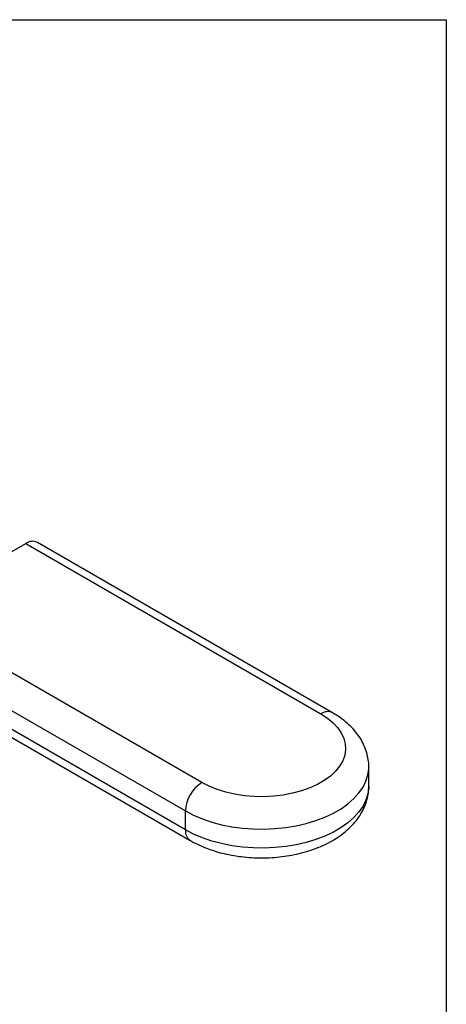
# Model space of a CAD drawing. Header units: inches. Extents: x 0.5 to 21.5, y 0.5 to 16.5.
# Tile 14 of 14: x 20.1 to 21.5, y 13.2 to 16.5. Entities that reach past the tile are written whole.
import ezdxf

# ---------------------------------------------------------------- set-up
doc = ezdxf.new("R2010")
doc.units = ezdxf.units.IN
doc.header["$LTSCALE"] = 2
doc.header["$MEASUREMENT"] = 0
doc.linetypes.add('SLD-Solid', pattern=[0])
doc.layers.add('TEXT', color=140, linetype='SLD-Solid', lineweight=25)

msp = doc.modelspace()

# ---------------------------------------------------------------- linework, layer by layer
for p, q in [((19.6702, 14.4903), (20.0739, 14.7233)), ((20.0739, 14.7233), (21.0747, 14.1455)), ((21.1141, 14.1494), (20.1132, 14.7272)), ((20.671, 13.9125), (19.6702, 14.4903)), ((19.6145, 14.3938), (20.6153, 13.8161)), ((20.6153, 13.7518), (19.6145, 14.3295)), ((19.6309, 14.2935), (20.6317, 13.7157)), ((21.237, 13.9004), (21.237, 13.9647)), ((20.6153, 13.7518), (20.6153, 13.8161))]:
    msp.add_line(p, q)
at = {"flags": 128}
for points in [[(21.0747, 14.1455), (21.0968, 14.1312), (21.1158, 14.1155), (21.1315, 14.0987), (21.1438, 14.0809), (21.1524, 14.0623), (21.1572, 14.0434), (21.1582, 14.0242), (21.1553, 14.0051), (21.1486, 13.9864), (21.1381, 13.9682), (21.1241, 13.9508), (21.1067, 13.9345), (21.0861, 13.9195), (21.0626, 13.9059), (21.0366, 13.894), (21.0083, 13.884), (20.9782, 13.8759), (20.9467, 13.8699), (20.9142, 13.866), (20.8812, 13.8643), (20.848, 13.8649), (20.8151, 13.8677), (20.7831, 13.8726), (20.7522, 13.8797), (20.723, 13.8888), (20.6958, 13.8998), (20.671, 13.9125)], [(20.6153, 13.8161), (20.6427, 13.8018), (20.6725, 13.7892), (20.7042, 13.7784), (20.7378, 13.7695), (20.7727, 13.7626), (20.8086, 13.7578), (20.8452, 13.7551), (20.8821, 13.7546), (20.9189, 13.7562), (20.9552, 13.7599), (20.9906, 13.7658), (21.0249, 13.7737), (21.0576, 13.7836), (21.0884, 13.7953), (21.117, 13.8087), (21.1431, 13.8238), (21.1664, 13.8403), (21.1867, 13.8581), (21.2038, 13.877), (21.2175, 13.8967), (21.2276, 13.9172), (21.2341, 13.9382), (21.2369, 13.9594), (21.237, 13.9647)], [(21.237, 13.9004), (21.2369, 13.8951), (21.2341, 13.8739), (21.2276, 13.8529), (21.2175, 13.8324), (21.2038, 13.8127), (21.1867, 13.7938), (21.1664, 13.776), (21.1431, 13.7595), (21.117, 13.7444), (21.0884, 13.731), (21.0576, 13.7193), (21.0249, 13.7094), (20.9906, 13.7015), (20.9552, 13.6956), (20.9189, 13.6919), (20.8821, 13.6903), (20.8452, 13.6908), (20.8086, 13.6935), (20.7727, 13.6983), (20.7378, 13.7052), (20.7042, 13.7141), (20.6725, 13.7249), (20.6427, 13.7375), (20.6153, 13.7518)]]:
    msp.add_lwpolyline(points, dxfattribs=at)
for centre, radius, start, end in [((20.0969, 14.6911), 0.0396, 65.6929, 125.6176), ((21.0978, 14.1133), 0.0396, 65.7083, 125.6162), ((20.7362, 13.8106), 0.121, 122.6055, 177.3945), ((20.6528, 13.747), 0.0378, 172.7424, 235.9611)]:
    msp.add_arc(centre, radius, start, end)
for points, knots in [([(21.2369, 13.9647), (21.237, 13.9653), (21.2375, 13.9739), (21.2354, 13.9905), (21.2306, 14.0139), (21.2223, 14.0367), (21.211, 14.0586), (21.1968, 14.0795), (21.1797, 14.0995), (21.1596, 14.1182), (21.1377, 14.1351), (21.1216, 14.1448), (21.1141, 14.1494)], [0, 0, 0, 0, 0.008038, 0.114296, 0.220075, 0.326319, 0.434059, 0.544178, 0.657288, 0.773593, 0.892802, 1, 1, 1, 1]), ([(20.6317, 13.7157), (20.6366, 13.713), (20.6506, 13.7052), (20.6752, 13.6939), (20.7057, 13.6825), (20.7376, 13.6731), (20.7707, 13.6659), (20.8046, 13.6607), (20.839, 13.6576), (20.8737, 13.6566), (20.9083, 13.6577), (20.9427, 13.6609), (20.9766, 13.6662), (21.0096, 13.6735), (21.0416, 13.683), (21.0722, 13.6945), (21.1012, 13.7082), (21.1284, 13.7239), (21.1532, 13.7416), (21.1754, 13.7613), (21.1946, 13.7826), (21.2104, 13.8053), (21.2226, 13.829), (21.2311, 13.8533), (21.2362, 13.877), (21.2367, 13.8926), (21.2369, 13.9)], [0, 0, 0, 0, 0.023881, 0.067282, 0.110597, 0.153803, 0.19686, 0.239777, 0.28259, 0.325347, 0.368105, 0.410913, 0.453823, 0.496897, 0.540193, 0.583758, 0.627615, 0.671735, 0.715977, 0.760017, 0.803457, 0.845892, 0.887057, 0.926918, 0.965643, 1, 1, 1, 1])]:
    msp.add_open_spline(points, degree=3, knots=knots)
at = {"layer": 'TEXT'}
for p, q in [((0.5, 16.5), (21.5, 16.5)), ((21.5, 16.5), (21.5, 0.5))]:
    msp.add_line(p, q, dxfattribs=at)

doc.saveas('drawing.dxf')
